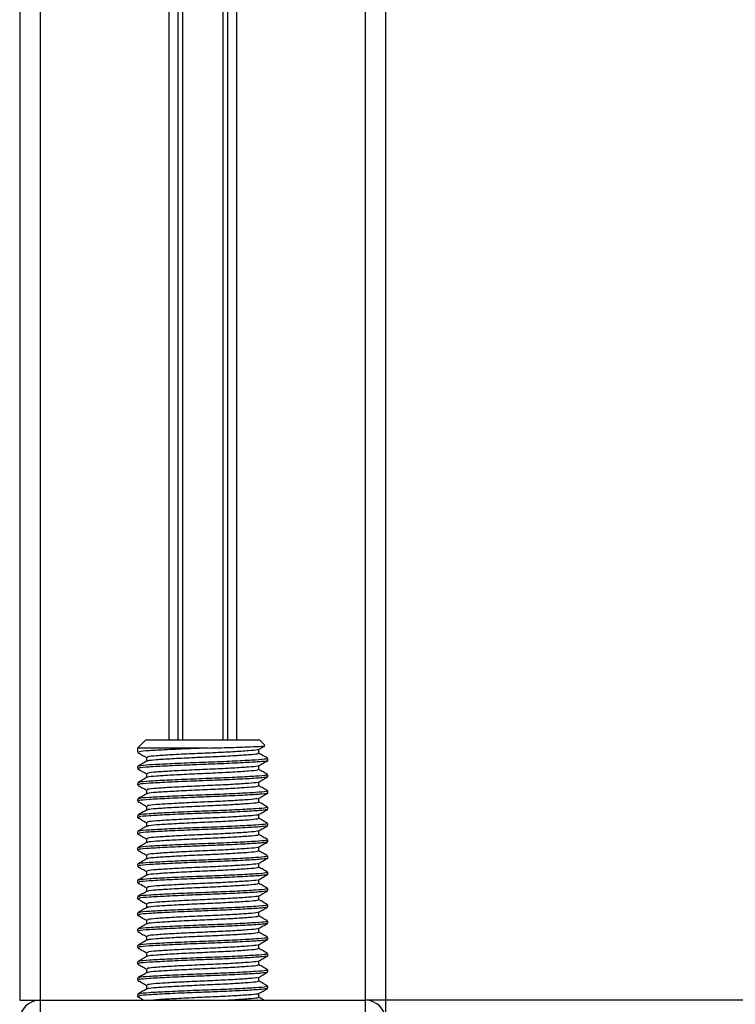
# Model space of a CAD drawing. Header units: millimetres. Extents: x 0 to 420, y 0 to 297.
# Tile 15 of 63: x 101 to 115, y 167 to 186. Entities that reach past the tile are written whole.
import ezdxf

# ---------------------------------------------------------------- set-up
doc = ezdxf.new("R2010")
doc.units = ezdxf.units.MM

msp = doc.modelspace()

# ---------------------------------------------------------------- linework, layer by layer
at = {"color": 7, "linetype": 'Continuous', "lineweight": 25}
for p, q in [((101.0503, 265.6027), (101.0503, 167.4619)), ((101.4337, 265.6027), (101.4337, 167.4619)), ((107.5675, 265.6027), (107.5675, 167.4619)), ((107.9509, 265.6027), (107.9509, 167.4619)), ((103.8642, 250.5902), (103.8642, 172.3689)), ((104.0304, 250.5902), (104.0304, 172.3689)), ((104.1185, 250.5902), (104.1185, 172.3689)), ((104.8827, 250.5902), (104.8827, 172.3689)), ((104.9707, 250.5902), (104.9707, 172.3689)), ((105.137, 250.5902), (105.137, 172.3689)), ((103.4272, 172.3689), (103.2738, 172.2156)), ((103.4272, 172.3689), (105.574, 172.3689)), ((105.6736, 172.2694), (105.574, 172.3689)), ((103.2738, 172.2156), (103.2738, 172.1345)), ((104.607, 172.2156), (103.2738, 172.2156)), ((103.4398, 172.0386), (103.4398, 171.9641)), ((105.5613, 172.1152), (105.5613, 172.19)), ((103.2738, 171.8662), (103.2738, 171.8278)), ((105.5613, 171.8086), (105.5613, 171.8833)), ((105.7273, 171.9811), (105.7273, 172.0196)), ((103.4398, 171.7319), (103.4398, 171.6574)), ((105.7166, 171.6744), (105.7256, 171.6718)), ((105.7273, 171.6744), (105.7273, 171.7129)), ((103.2738, 171.5595), (103.2738, 171.5212)), ((105.5613, 171.5019), (105.5613, 171.5766)), ((103.4398, 171.4252), (103.4398, 171.3507)), ((105.7273, 171.3677), (105.7273, 171.4062)), ((103.2738, 171.2528), (103.2738, 171.2145)), ((103.4398, 171.1185), (103.4398, 171.044)), ((105.5613, 171.1952), (105.5613, 171.2699)), ((103.2738, 170.9461), (103.2738, 170.9078)), ((105.5613, 170.8885), (105.5613, 170.9632)), ((105.7166, 171.0611), (105.7256, 171.0584)), ((105.7273, 171.0611), (105.7273, 171.0995)), ((103.4398, 170.8118), (103.4398, 170.7373)), ((105.7166, 170.7544), (105.7256, 170.7517)), ((105.7273, 170.7544), (105.7273, 170.7928)), ((103.2738, 170.6394), (103.2738, 170.6011)), ((105.5613, 170.5818), (105.5613, 170.6565)), ((103.4398, 170.5051), (103.4398, 170.4306)), ((105.7166, 170.4477), (105.7256, 170.445)), ((105.7273, 170.4477), (105.7273, 170.4862)), ((103.2738, 170.3327), (103.2738, 170.2944)), ((103.4398, 170.1984), (103.4398, 170.124)), ((105.5613, 170.2751), (105.5613, 170.3499)), ((105.7273, 170.141), (105.7273, 170.1795)), ((103.2738, 170.026), (103.2738, 169.9877)), ((105.5613, 169.9684), (105.5613, 170.0432)), ((103.4398, 169.8917), (103.4398, 169.8173)), ((105.7166, 169.8343), (105.7256, 169.8316)), ((105.7273, 169.8343), (105.7273, 169.8728)), ((103.2738, 169.7193), (103.2738, 169.681)), ((105.5613, 169.6617), (105.5613, 169.7365)), ((103.4398, 169.585), (103.4398, 169.5106)), ((105.7166, 169.5276), (105.7256, 169.5249)), ((105.7273, 169.5276), (105.7273, 169.5661)), ((103.2738, 169.4127), (103.2738, 169.3743)), ((103.4398, 169.2784), (103.4398, 169.2039)), ((105.5613, 169.355), (105.5613, 169.4298)), ((105.7273, 169.2209), (105.7273, 169.2594)), ((103.2738, 169.106), (103.2738, 169.0676)), ((105.5613, 169.0483), (105.5613, 169.1231)), ((105.7166, 169.2209), (105.7256, 169.2182)), ((103.4398, 168.9717), (103.4398, 168.8972)), ((105.7166, 168.9142), (105.7256, 168.9115)), ((105.7273, 168.9142), (105.7273, 168.9527)), ((103.2738, 168.7993), (103.2738, 168.7609)), ((105.5613, 168.7417), (105.5613, 168.8164)), ((103.4398, 168.665), (103.4398, 168.5905)), ((105.5613, 168.435), (105.5613, 168.5097)), ((105.7166, 168.6075), (105.7256, 168.6049)), ((105.7273, 168.6075), (105.7273, 168.646)), ((103.2738, 168.4926), (103.2738, 168.4543)), ((103.4398, 168.3583), (103.4398, 168.2838)), ((105.7273, 168.3008), (105.7273, 168.3393)), ((103.2738, 168.1859), (103.2738, 168.1476)), ((105.5613, 168.1283), (105.5613, 168.203)), ((103.4398, 168.0516), (103.4398, 167.9771)), ((105.7166, 167.9942), (105.7256, 167.9915)), ((105.7273, 167.9942), (105.7273, 168.0326)), ((103.2738, 167.8792), (103.2738, 167.8409)), ((105.5613, 167.8216), (105.5613, 167.8963)), ((103.4398, 167.7449), (103.4398, 167.6704)), ((105.5613, 167.5149), (105.5613, 167.5896)), ((105.7166, 167.6875), (105.7256, 167.6848)), ((105.7273, 167.6875), (105.7273, 167.7259)), ((101.0503, 167.4619), (101.4337, 167.4619)), ((101.4337, 167.4619), (107.5675, 167.4619)), ((101.4337, 167.4619), (101.4337, 167.1552)), ((103.2738, 167.5725), (103.2738, 167.5342)), ((107.9509, 167.4619), (107.5675, 167.4619)), ((107.5675, 167.4619), (107.5675, 167.1552)), ((163.0017, 167.4619), (107.9509, 167.4619)), ((107.9509, 167.4619), (107.9509, 167.1245))]:
    msp.add_line(p, q, dxfattribs=at)
for centre, start, end in [((101.4337, 167.0785), 90, 180), ((107.5675, 167.0785), 0, 90)]:
    msp.add_arc(centre, 0.3834, start, end, dxfattribs=at)
for points, knots in [([(104.607, 172.2156), (104.7407, 172.2189), (105.0082, 172.2255), (105.3472, 172.2367), (105.5806, 172.2471), (105.6912, 172.2549), (105.6711, 172.26), (105.6656, 172.2614)], [0, 0, 0, 0, 0.2284813, 0.4569625, 0.6854437, 0.9140772, 1, 1, 1, 1]), ([(105.5561, 172.187), (105.5838, 172.203), (105.6233, 172.2259), (105.6628, 172.2487), (105.6745, 172.2555)], [0, 0, 0, 0, 0.70317228, 1, 1, 1, 1]), ([(103.2785, 172.13), (103.3063, 172.114), (103.3601, 172.0829), (103.4138, 172.0517), (103.4398, 172.0367)], [0, 0, 0, 0, 0.5163558, 1, 1, 1, 1]), ([(104.607, 172.2156), (104.4927, 172.2113), (104.22, 172.201), (103.8137, 172.1825), (103.4782, 172.1646), (103.2884, 172.1491), (103.2937, 172.1386), (103.2957, 172.1345)], [0, 0, 0, 0, 0.1684965, 0.4023825, 0.6300711, 0.8575321, 1, 1, 1, 1]), ([(105.5374, 172.1871), (105.5369, 172.1845), (105.5353, 172.1757), (105.375, 172.1627), (105.0842, 172.1428), (104.699, 172.1238), (104.2886, 172.1069), (103.9069, 172.0867), (103.6165, 172.0688), (103.4523, 172.0532), (103.4569, 172.0427), (103.4587, 172.0386)], [0, 0, 0, 0, 0.0492908, 0.1712997, 0.2981292, 0.4238469, 0.5463291, 0.6737547, 0.7978, 0.9217212, 1, 1, 1, 1]), ([(105.5433, 172.1154), (105.544, 172.1111), (105.5458, 172.1005), (105.3773, 172.086), (105.0836, 172.0662), (104.6991, 172.0472), (104.2887, 172.0302), (103.9064, 172.01), (103.6184, 171.9921), (103.461, 171.9779), (103.4621, 171.9688), (103.4625, 171.9662)], [0, 0, 0, 0, 0.0812126, 0.2026951, 0.3289775, 0.4541529, 0.5761068, 0.7029826, 0.8264929, 0.9498795, 1, 1, 1, 1]), ([(105.7243, 172.0231), (105.6965, 172.0391), (105.6422, 172.0706), (105.5879, 172.1021), (105.5613, 172.1174)], [0, 0, 0, 0, 0.5112595, 1, 1, 1, 1]), ([(103.4435, 171.9662), (103.4157, 171.9501), (103.3602, 171.918), (103.3046, 171.8858), (103.2769, 171.8697)], [0, 0, 0, 0, 0.4998987, 1, 1, 1, 1]), ([(105.7065, 172.0196), (105.7074, 172.0153), (105.7096, 172.0047), (105.5145, 171.9901), (105.1748, 171.9703), (104.7302, 171.9513), (104.2554, 171.9344), (103.814, 171.9142), (103.4782, 171.8963), (103.2884, 171.8807), (103.2937, 171.8702), (103.2957, 171.8662)], [0, 0, 0, 0, 0.0795242, 0.1977381, 0.3206174, 0.4424209, 0.5610929, 0.684549, 0.8047339, 0.9247987, 1, 1, 1, 1]), ([(105.7166, 171.9811), (105.7201, 171.9802), (105.7483, 171.9729), (105.6313, 171.9603), (105.369, 171.9424), (104.995, 171.9238), (104.6121, 171.909), (104.2194, 171.8943), (103.8139, 171.8758), (103.4782, 171.8579), (103.2884, 171.8424), (103.2937, 171.8319), (103.2957, 171.8278)], [0, 0, 0, 0, 0.0167834, 0.13700153, 0.25698079, 0.38043598, 0.47226866, 0.56118953, 0.6846185, 0.80477694, 0.92481522, 1, 1, 1, 1]), ([(105.5374, 171.8804), (105.5369, 171.8779), (105.5353, 171.869), (105.375, 171.856), (105.0842, 171.8361), (104.699, 171.8171), (104.2886, 171.8002), (103.9069, 171.78), (103.6165, 171.7621), (103.4523, 171.7465), (103.4569, 171.736), (103.4587, 171.7319)], [0, 0, 0, 0, 0.0492908, 0.1712997, 0.2981292, 0.4238469, 0.5463291, 0.6737547, 0.7978, 0.9217212, 1, 1, 1, 1]), ([(105.5561, 171.8803), (105.5838, 171.8963), (105.6393, 171.9285), (105.6949, 171.9606), (105.7226, 171.9767)], [0, 0, 0, 0, 0.4999098, 1, 1, 1, 1]), ([(103.2785, 171.8234), (103.3063, 171.8073), (103.3601, 171.7762), (103.4138, 171.745), (103.4398, 171.73)], [0, 0, 0, 0, 0.5163558, 1, 1, 1, 1]), ([(105.7065, 171.7129), (105.7074, 171.7086), (105.7096, 171.698), (105.5145, 171.6834), (105.1748, 171.6636), (104.7302, 171.6446), (104.2554, 171.6277), (103.814, 171.6075), (103.4782, 171.5896), (103.2884, 171.574), (103.2937, 171.5635), (103.2957, 171.5595)], [0, 0, 0, 0, 0.0795242, 0.1977381, 0.3206174, 0.4424209, 0.5610929, 0.684549, 0.8047339, 0.9247987, 1, 1, 1, 1]), ([(105.7153, 171.6701), (105.6919, 171.6645), (105.6428, 171.6529), (105.3633, 171.6358), (104.9961, 171.6171), (104.6119, 171.6024), (104.2195, 171.5877), (103.8138, 171.5691), (103.4782, 171.5512), (103.2884, 171.5357), (103.2937, 171.5252), (103.2957, 171.5212)], [0, 0, 0, 0, 0.11210007, 0.23554127, 0.36255871, 0.45704119, 0.54852784, 0.6755183, 0.79914386, 0.9226458, 1, 1, 1, 1]), ([(105.5433, 171.8087), (105.544, 171.8044), (105.5458, 171.7938), (105.3773, 171.7793), (105.0836, 171.7595), (104.6991, 171.7405), (104.2887, 171.7235), (103.9064, 171.7033), (103.6184, 171.6854), (103.461, 171.6712), (103.4621, 171.6622), (103.4625, 171.6595)], [0, 0, 0, 0, 0.0812126, 0.2026951, 0.3289775, 0.4541529, 0.5761068, 0.7029826, 0.8264929, 0.9498795, 1, 1, 1, 1]), ([(105.5561, 171.5736), (105.5838, 171.5897), (105.6393, 171.6218), (105.6949, 171.6539), (105.7226, 171.67)], [0, 0, 0, 0, 0.4999098, 1, 1, 1, 1]), ([(105.7243, 171.7164), (105.6965, 171.7325), (105.6422, 171.7639), (105.5879, 171.7954), (105.5613, 171.8108)], [0, 0, 0, 0, 0.5112595, 1, 1, 1, 1]), ([(103.4435, 171.6595), (103.4157, 171.6434), (103.3602, 171.6113), (103.3046, 171.5791), (103.2769, 171.563)], [0, 0, 0, 0, 0.4998987, 1, 1, 1, 1]), ([(103.2785, 171.5167), (103.3063, 171.5006), (103.3601, 171.4695), (103.4138, 171.4383), (103.4398, 171.4233)], [0, 0, 0, 0, 0.5163558, 1, 1, 1, 1]), ([(105.5374, 171.5737), (105.5369, 171.5712), (105.5353, 171.5623), (105.375, 171.5493), (105.0842, 171.5295), (104.699, 171.5105), (104.2886, 171.4935), (103.9069, 171.4733), (103.6165, 171.4554), (103.4523, 171.4398), (103.4569, 171.4293), (103.4587, 171.4252)], [0, 0, 0, 0, 0.0492908, 0.1712997, 0.2981292, 0.4238469, 0.5463291, 0.6737547, 0.7978, 0.9217212, 1, 1, 1, 1]), ([(105.5433, 171.502), (105.544, 171.4977), (105.5458, 171.4871), (105.3773, 171.4726), (105.0836, 171.4528), (104.6991, 171.4338), (104.2887, 171.4169), (103.9064, 171.3966), (103.6184, 171.3787), (103.461, 171.3645), (103.4621, 171.3555), (103.4625, 171.3529)], [0, 0, 0, 0, 0.0812126, 0.2026951, 0.3289775, 0.4541529, 0.5761068, 0.7029826, 0.8264929, 0.9498795, 1, 1, 1, 1]), ([(105.7243, 171.4097), (105.6965, 171.4258), (105.6422, 171.4572), (105.5879, 171.4887), (105.5613, 171.5041)], [0, 0, 0, 0, 0.5112595, 1, 1, 1, 1]), ([(103.4435, 171.3528), (103.4157, 171.3367), (103.3602, 171.3046), (103.3046, 171.2724), (103.2769, 171.2563)], [0, 0, 0, 0, 0.4998987, 1, 1, 1, 1]), ([(105.7065, 171.4062), (105.7074, 171.4019), (105.7096, 171.3913), (105.5145, 171.3768), (105.1748, 171.3569), (104.7302, 171.3379), (104.2554, 171.321), (103.814, 171.3008), (103.4782, 171.2829), (103.2884, 171.2673), (103.2937, 171.2568), (103.2957, 171.2528)], [0, 0, 0, 0, 0.0795242, 0.1977381, 0.3206174, 0.4424209, 0.5610929, 0.684549, 0.8047339, 0.9247987, 1, 1, 1, 1]), ([(105.7166, 171.3677), (105.7201, 171.3668), (105.7483, 171.3595), (105.6313, 171.3469), (105.369, 171.3291), (104.995, 171.3104), (104.6121, 171.2957), (104.2194, 171.281), (103.8139, 171.2625), (103.4782, 171.2445), (103.2884, 171.229), (103.2937, 171.2185), (103.2957, 171.2145)], [0, 0, 0, 0, 0.0167834, 0.1370015, 0.2569808, 0.380436, 0.4722687, 0.5611895, 0.6846185, 0.8047769, 0.9248152, 1, 1, 1, 1]), ([(105.5561, 171.2669), (105.5838, 171.283), (105.6393, 171.3151), (105.6949, 171.3472), (105.7226, 171.3633)], [0, 0, 0, 0, 0.4999098, 1, 1, 1, 1]), ([(103.2785, 171.21), (103.3063, 171.1939), (103.3601, 171.1628), (103.4138, 171.1316), (103.4398, 171.1166)], [0, 0, 0, 0, 0.5163558, 1, 1, 1, 1]), ([(105.5374, 171.267), (105.5369, 171.2645), (105.5353, 171.2556), (105.375, 171.2426), (105.0842, 171.2228), (104.699, 171.2038), (104.2886, 171.1868), (103.9069, 171.1666), (103.6165, 171.1487), (103.4523, 171.1331), (103.4569, 171.1226), (103.4587, 171.1185)], [0, 0, 0, 0, 0.04929084, 0.1712997, 0.29812922, 0.42384695, 0.54632913, 0.67375466, 0.7978, 0.92172117, 1, 1, 1, 1]), ([(105.5433, 171.1953), (105.544, 171.191), (105.5458, 171.1804), (105.3773, 171.1659), (105.0836, 171.1461), (104.6991, 171.1271), (104.2887, 171.1102), (103.9064, 171.0899), (103.6184, 171.072), (103.461, 171.0578), (103.4621, 171.0488), (103.4625, 171.0462)], [0, 0, 0, 0, 0.0812126, 0.2026951, 0.3289775, 0.4541529, 0.5761068, 0.7029826, 0.8264929, 0.9498795, 1, 1, 1, 1]), ([(105.7243, 171.103), (105.6965, 171.1191), (105.6422, 171.1505), (105.5879, 171.182), (105.5613, 171.1974)], [0, 0, 0, 0, 0.5112595, 1, 1, 1, 1]), ([(103.4435, 171.0461), (103.4157, 171.0301), (103.3602, 170.9979), (103.3046, 170.9657), (103.2769, 170.9497)], [0, 0, 0, 0, 0.49989867, 1, 1, 1, 1]), ([(105.7065, 171.0995), (105.7074, 171.0953), (105.7096, 171.0846), (105.5145, 171.0701), (105.1748, 171.0503), (104.7302, 171.0312), (104.2554, 171.0143), (103.814, 170.9941), (103.4782, 170.9762), (103.2884, 170.9606), (103.2937, 170.9501), (103.2957, 170.9461)], [0, 0, 0, 0, 0.0795242, 0.1977381, 0.3206174, 0.4424209, 0.5610929, 0.684549, 0.8047339, 0.9247987, 1, 1, 1, 1]), ([(105.7153, 171.0567), (105.6919, 171.0511), (105.6428, 171.0395), (105.3633, 171.0224), (104.9961, 171.0037), (104.6119, 170.989), (104.2195, 170.9743), (103.8138, 170.9558), (103.4782, 170.9379), (103.2884, 170.9223), (103.2937, 170.9118), (103.2957, 170.9078)], [0, 0, 0, 0, 0.1121001, 0.2355413, 0.3625587, 0.4570412, 0.5485278, 0.6755183, 0.7991439, 0.9226458, 1, 1, 1, 1]), ([(105.5374, 170.9603), (105.5369, 170.9578), (105.5353, 170.9489), (105.375, 170.9359), (105.0842, 170.9161), (104.699, 170.8971), (104.2886, 170.8802), (103.9069, 170.8599), (103.6165, 170.842), (103.4523, 170.8264), (103.4569, 170.8159), (103.4587, 170.8118)], [0, 0, 0, 0, 0.0492908, 0.1712997, 0.2981292, 0.4238469, 0.5463291, 0.6737547, 0.7978, 0.9217212, 1, 1, 1, 1]), ([(105.5561, 170.9602), (105.5838, 170.9763), (105.6393, 171.0084), (105.6949, 171.0406), (105.7226, 171.0566)], [0, 0, 0, 0, 0.4999098, 1, 1, 1, 1]), ([(103.4435, 170.7394), (103.4157, 170.7234), (103.3602, 170.6912), (103.3046, 170.659), (103.2769, 170.643)], [0, 0, 0, 0, 0.4998987, 1, 1, 1, 1]), ([(103.2785, 170.9033), (103.3063, 170.8872), (103.3601, 170.8561), (103.4138, 170.825), (103.4398, 170.8099)], [0, 0, 0, 0, 0.51635581, 1, 1, 1, 1]), ([(105.7065, 170.7928), (105.7074, 170.7886), (105.7096, 170.7779), (105.5145, 170.7634), (105.1748, 170.7436), (104.7302, 170.7246), (104.2554, 170.7076), (103.814, 170.6874), (103.4782, 170.6695), (103.2884, 170.6539), (103.2937, 170.6435), (103.2957, 170.6394)], [0, 0, 0, 0, 0.0795242, 0.1977381, 0.3206174, 0.4424209, 0.5610929, 0.684549, 0.8047339, 0.9247987, 1, 1, 1, 1]), ([(105.7153, 170.75), (105.6919, 170.7445), (105.6428, 170.7328), (105.3633, 170.7157), (104.9961, 170.697), (104.6119, 170.6823), (104.2195, 170.6676), (103.8138, 170.6491), (103.4782, 170.6312), (103.2884, 170.6156), (103.2937, 170.6051), (103.2957, 170.6011)], [0, 0, 0, 0, 0.1121001, 0.2355413, 0.3625587, 0.4570412, 0.5485278, 0.6755183, 0.7991439, 0.9226458, 1, 1, 1, 1]), ([(105.5433, 170.8886), (105.544, 170.8844), (105.5458, 170.8737), (105.3773, 170.8592), (105.0836, 170.8394), (104.6991, 170.8204), (104.2887, 170.8035), (103.9064, 170.7832), (103.6184, 170.7653), (103.461, 170.7511), (103.4621, 170.7421), (103.4625, 170.7395)], [0, 0, 0, 0, 0.08121257, 0.20269512, 0.32897753, 0.45415295, 0.57610678, 0.70298262, 0.82649287, 0.94987948, 1, 1, 1, 1]), ([(105.5561, 170.6535), (105.5838, 170.6696), (105.6393, 170.7017), (105.6949, 170.7339), (105.7226, 170.7499)], [0, 0, 0, 0, 0.4999098, 1, 1, 1, 1]), ([(105.7243, 170.7963), (105.6965, 170.8124), (105.6422, 170.8438), (105.5879, 170.8753), (105.5613, 170.8907)], [0, 0, 0, 0, 0.5112595, 1, 1, 1, 1]), ([(103.2785, 170.5966), (103.3063, 170.5805), (103.3601, 170.5494), (103.4138, 170.5183), (103.4398, 170.5032)], [0, 0, 0, 0, 0.5163558, 1, 1, 1, 1]), ([(105.5374, 170.6536), (105.5369, 170.6511), (105.5353, 170.6422), (105.375, 170.6292), (105.0842, 170.6094), (104.699, 170.5904), (104.2886, 170.5735), (103.9069, 170.5532), (103.6165, 170.5353), (103.4523, 170.5197), (103.4569, 170.5092), (103.4587, 170.5051)], [0, 0, 0, 0, 0.0492908, 0.1712997, 0.2981292, 0.4238469, 0.5463291, 0.6737547, 0.7978, 0.9217212, 1, 1, 1, 1]), ([(105.5433, 170.5819), (105.544, 170.5777), (105.5458, 170.5671), (105.3773, 170.5525), (105.0836, 170.5327), (104.6991, 170.5137), (104.2887, 170.4968), (103.9064, 170.4766), (103.6184, 170.4586), (103.461, 170.4444), (103.4621, 170.4354), (103.4625, 170.4328)], [0, 0, 0, 0, 0.0812126, 0.2026951, 0.3289775, 0.4541529, 0.5761068, 0.7029826, 0.8264929, 0.9498795, 1, 1, 1, 1]), ([(105.7243, 170.4896), (105.6965, 170.5057), (105.6422, 170.5371), (105.5879, 170.5686), (105.5613, 170.584)], [0, 0, 0, 0, 0.5112595, 1, 1, 1, 1]), ([(103.4435, 170.4328), (103.4157, 170.4167), (103.3602, 170.3845), (103.3046, 170.3524), (103.2769, 170.3363)], [0, 0, 0, 0, 0.49989867, 1, 1, 1, 1]), ([(105.7065, 170.4862), (105.7074, 170.4819), (105.7096, 170.4712), (105.5145, 170.4567), (105.1748, 170.4369), (104.7302, 170.4179), (104.2554, 170.4009), (103.814, 170.3807), (103.4782, 170.3628), (103.2884, 170.3473), (103.2937, 170.3368), (103.2957, 170.3327)], [0, 0, 0, 0, 0.0795242, 0.1977381, 0.3206174, 0.4424209, 0.5610929, 0.684549, 0.8047339, 0.9247987, 1, 1, 1, 1]), ([(105.7153, 170.4433), (105.6919, 170.4378), (105.6428, 170.4262), (105.3633, 170.409), (104.9961, 170.3903), (104.6119, 170.3756), (104.2195, 170.3609), (103.8138, 170.3424), (103.4782, 170.3245), (103.2884, 170.3089), (103.2937, 170.2984), (103.2957, 170.2944)], [0, 0, 0, 0, 0.11210007, 0.23554127, 0.36255871, 0.45704119, 0.54852784, 0.6755183, 0.79914386, 0.9226458, 1, 1, 1, 1]), ([(105.5561, 170.3468), (105.5838, 170.3629), (105.6393, 170.395), (105.6949, 170.4272), (105.7226, 170.4433)], [0, 0, 0, 0, 0.4999098, 1, 1, 1, 1]), ([(103.2785, 170.2899), (103.3063, 170.2738), (103.3601, 170.2427), (103.4138, 170.2116), (103.4398, 170.1965)], [0, 0, 0, 0, 0.5163558, 1, 1, 1, 1]), ([(105.7065, 170.1795), (105.7074, 170.1752), (105.7096, 170.1646), (105.5145, 170.15), (105.1748, 170.1302), (104.7302, 170.1112), (104.2554, 170.0943), (103.814, 170.074), (103.4782, 170.0561), (103.2884, 170.0406), (103.2937, 170.0301), (103.2957, 170.026)], [0, 0, 0, 0, 0.0795242, 0.1977381, 0.3206174, 0.4424209, 0.5610929, 0.684549, 0.8047339, 0.9247987, 1, 1, 1, 1]), ([(105.5374, 170.347), (105.5369, 170.3444), (105.5353, 170.3355), (105.375, 170.3225), (105.0842, 170.3027), (104.699, 170.2837), (104.2886, 170.2668), (103.9069, 170.2465), (103.6165, 170.2286), (103.4523, 170.213), (103.4569, 170.2025), (103.4587, 170.1984)], [0, 0, 0, 0, 0.04929084, 0.1712997, 0.29812922, 0.42384695, 0.54632913, 0.67375466, 0.7978, 0.92172117, 1, 1, 1, 1]), ([(105.5433, 170.2752), (105.544, 170.271), (105.5458, 170.2604), (105.3773, 170.2458), (105.0836, 170.226), (104.6991, 170.207), (104.2887, 170.1901), (103.9064, 170.1699), (103.6184, 170.152), (103.461, 170.1378), (103.4621, 170.1287), (103.4625, 170.1261)], [0, 0, 0, 0, 0.0812126, 0.2026951, 0.3289775, 0.4541529, 0.5761068, 0.7029826, 0.8264929, 0.9498795, 1, 1, 1, 1]), ([(105.7243, 170.1829), (105.6965, 170.199), (105.6422, 170.2305), (105.5879, 170.2619), (105.5613, 170.2773)], [0, 0, 0, 0, 0.5112595, 1, 1, 1, 1]), ([(103.4435, 170.1261), (103.4157, 170.11), (103.3602, 170.0778), (103.3046, 170.0457), (103.2769, 170.0296)], [0, 0, 0, 0, 0.4998987, 1, 1, 1, 1]), ([(105.7166, 170.141), (105.7201, 170.1401), (105.7483, 170.1328), (105.6313, 170.1201), (105.369, 170.1023), (104.995, 170.0836), (104.6121, 170.0689), (104.2194, 170.0542), (103.8139, 170.0357), (103.4782, 170.0178), (103.2884, 170.0022), (103.2937, 169.9917), (103.2957, 169.9877)], [0, 0, 0, 0, 0.0167834, 0.1370015, 0.2569808, 0.380436, 0.4722687, 0.5611895, 0.6846185, 0.8047769, 0.9248152, 1, 1, 1, 1]), ([(105.5374, 170.0403), (105.5369, 170.0377), (105.5353, 170.0288), (105.375, 170.0159), (105.0842, 169.996), (104.699, 169.977), (104.2886, 169.9601), (103.9069, 169.9398), (103.6165, 169.922), (103.4523, 169.9064), (103.4569, 169.8958), (103.4587, 169.8918)], [0, 0, 0, 0, 0.0492908, 0.1712997, 0.2981292, 0.4238469, 0.5463291, 0.6737547, 0.7978, 0.9217212, 1, 1, 1, 1]), ([(105.5561, 170.0401), (105.5838, 170.0562), (105.6393, 170.0884), (105.6949, 170.1205), (105.7226, 170.1366)], [0, 0, 0, 0, 0.4999098, 1, 1, 1, 1]), ([(103.4435, 169.8194), (103.4157, 169.8033), (103.3602, 169.7711), (103.3046, 169.739), (103.2769, 169.7229)], [0, 0, 0, 0, 0.4998987, 1, 1, 1, 1]), ([(103.2785, 169.9832), (103.3063, 169.9671), (103.3601, 169.936), (103.4138, 169.9049), (103.4398, 169.8898)], [0, 0, 0, 0, 0.5163558, 1, 1, 1, 1]), ([(105.7065, 169.8728), (105.7074, 169.8685), (105.7096, 169.8579), (105.5145, 169.8433), (105.1748, 169.8235), (104.7302, 169.8045), (104.2554, 169.7876), (103.814, 169.7673), (103.4782, 169.7494), (103.2884, 169.7339), (103.2937, 169.7234), (103.2957, 169.7193)], [0, 0, 0, 0, 0.0795242, 0.1977381, 0.3206174, 0.4424209, 0.5610929, 0.684549, 0.8047339, 0.9247987, 1, 1, 1, 1]), ([(105.7153, 169.8299), (105.6919, 169.8244), (105.6428, 169.8128), (105.3633, 169.7956), (104.9961, 169.7769), (104.6119, 169.7622), (104.2195, 169.7475), (103.8138, 169.729), (103.4782, 169.7111), (103.2884, 169.6955), (103.2937, 169.6851), (103.2957, 169.681)], [0, 0, 0, 0, 0.1121001, 0.2355413, 0.3625587, 0.4570412, 0.5485278, 0.6755183, 0.7991439, 0.9226458, 1, 1, 1, 1]), ([(105.5433, 169.9685), (105.544, 169.9643), (105.5458, 169.9537), (105.3773, 169.9391), (105.0836, 169.9193), (104.6991, 169.9003), (104.2887, 169.8834), (103.9064, 169.8632), (103.6184, 169.8453), (103.461, 169.8311), (103.4621, 169.822), (103.4625, 169.8194)], [0, 0, 0, 0, 0.0812126, 0.2026951, 0.3289775, 0.4541529, 0.5761068, 0.7029826, 0.8264929, 0.9498795, 1, 1, 1, 1]), ([(105.5561, 169.7334), (105.5838, 169.7495), (105.6393, 169.7817), (105.6949, 169.8138), (105.7226, 169.8299)], [0, 0, 0, 0, 0.4999098, 1, 1, 1, 1]), ([(105.7243, 169.8762), (105.6965, 169.8923), (105.6422, 169.9238), (105.5879, 169.9552), (105.5613, 169.9706)], [0, 0, 0, 0, 0.5112595, 1, 1, 1, 1]), ([(103.2785, 169.6765), (103.3063, 169.6605), (103.3601, 169.6293), (103.4138, 169.5982), (103.4398, 169.5831)], [0, 0, 0, 0, 0.5163558, 1, 1, 1, 1]), ([(105.5374, 169.7336), (105.5369, 169.731), (105.5353, 169.7221), (105.375, 169.7092), (105.0842, 169.6893), (104.699, 169.6703), (104.2886, 169.6534), (103.9069, 169.6332), (103.6165, 169.6153), (103.4523, 169.5997), (103.4569, 169.5891), (103.4587, 169.5851)], [0, 0, 0, 0, 0.0492908, 0.1712997, 0.2981292, 0.4238469, 0.5463291, 0.6737547, 0.7978, 0.9217212, 1, 1, 1, 1]), ([(105.5433, 169.6618), (105.544, 169.6576), (105.5458, 169.647), (105.3773, 169.6325), (105.0836, 169.6126), (104.6991, 169.5936), (104.2887, 169.5767), (103.9064, 169.5565), (103.6184, 169.5386), (103.461, 169.5244), (103.4621, 169.5153), (103.4625, 169.5127)], [0, 0, 0, 0, 0.0812126, 0.2026951, 0.3289775, 0.4541529, 0.5761068, 0.7029826, 0.8264929, 0.9498795, 1, 1, 1, 1]), ([(105.7243, 169.5695), (105.6965, 169.5856), (105.6422, 169.6171), (105.5879, 169.6485), (105.5613, 169.6639)], [0, 0, 0, 0, 0.51125952, 1, 1, 1, 1]), ([(103.4435, 169.5127), (103.4157, 169.4966), (103.3602, 169.4644), (103.3046, 169.4323), (103.2769, 169.4162)], [0, 0, 0, 0, 0.4998987, 1, 1, 1, 1]), ([(105.7065, 169.5661), (105.7074, 169.5618), (105.7096, 169.5512), (105.5145, 169.5366), (105.1748, 169.5168), (104.7302, 169.4978), (104.2554, 169.4809), (103.814, 169.4606), (103.4782, 169.4427), (103.2884, 169.4272), (103.2937, 169.4167), (103.2957, 169.4127)], [0, 0, 0, 0, 0.0795242, 0.1977381, 0.3206174, 0.4424209, 0.5610929, 0.684549, 0.8047339, 0.9247987, 1, 1, 1, 1]), ([(105.7153, 169.5232), (105.6919, 169.5177), (105.6428, 169.5061), (105.3633, 169.489), (104.9961, 169.4702), (104.6119, 169.4555), (104.2195, 169.4408), (103.8138, 169.4223), (103.4782, 169.4044), (103.2884, 169.3889), (103.2937, 169.3784), (103.2957, 169.3743)], [0, 0, 0, 0, 0.1121001, 0.2355413, 0.3625587, 0.4570412, 0.5485278, 0.6755183, 0.7991439, 0.9226458, 1, 1, 1, 1]), ([(105.5561, 169.4267), (105.5838, 169.4428), (105.6393, 169.475), (105.6949, 169.5071), (105.7226, 169.5232)], [0, 0, 0, 0, 0.4999098, 1, 1, 1, 1]), ([(103.2785, 169.3698), (103.3063, 169.3538), (103.3601, 169.3226), (103.4138, 169.2915), (103.4398, 169.2764)], [0, 0, 0, 0, 0.5163558, 1, 1, 1, 1]), ([(105.7065, 169.2594), (105.7074, 169.2551), (105.7096, 169.2445), (105.5145, 169.2299), (105.1748, 169.2101), (104.7302, 169.1911), (104.2554, 169.1742), (103.814, 169.1539), (103.4782, 169.1361), (103.2884, 169.1205), (103.2937, 169.11), (103.2957, 169.106)], [0, 0, 0, 0, 0.07952416, 0.19773806, 0.32061745, 0.44242089, 0.56109289, 0.68454905, 0.80473395, 0.92479867, 1, 1, 1, 1]), ([(105.5374, 169.4269), (105.5369, 169.4243), (105.5353, 169.4155), (105.375, 169.4025), (105.0842, 169.3826), (104.699, 169.3636), (104.2886, 169.3467), (103.9069, 169.3265), (103.6165, 169.3086), (103.4523, 169.293), (103.4569, 169.2825), (103.4587, 169.2784)], [0, 0, 0, 0, 0.04929084, 0.1712997, 0.29812922, 0.42384695, 0.54632913, 0.67375466, 0.7978, 0.92172117, 1, 1, 1, 1]), ([(105.5433, 169.3552), (105.544, 169.3509), (105.5458, 169.3403), (105.3773, 169.3258), (105.0836, 169.306), (104.6991, 169.2869), (104.2887, 169.27), (103.9064, 169.2498), (103.6184, 169.2319), (103.461, 169.2177), (103.4621, 169.2086), (103.4625, 169.206)], [0, 0, 0, 0, 0.0812126, 0.2026951, 0.3289775, 0.4541529, 0.5761068, 0.7029826, 0.8264929, 0.9498795, 1, 1, 1, 1]), ([(105.7243, 169.2629), (105.6965, 169.2789), (105.6422, 169.3104), (105.5879, 169.3419), (105.5613, 169.3572)], [0, 0, 0, 0, 0.5112595, 1, 1, 1, 1]), ([(103.4435, 169.206), (103.4157, 169.1899), (103.3602, 169.1577), (103.3046, 169.1256), (103.2769, 169.1095)], [0, 0, 0, 0, 0.49989867, 1, 1, 1, 1]), ([(105.7153, 169.2165), (105.6919, 169.211), (105.6428, 169.1994), (105.3633, 169.1823), (104.9961, 169.1636), (104.6119, 169.1488), (104.2195, 169.1341), (103.8138, 169.1156), (103.4782, 169.0977), (103.2884, 169.0822), (103.2937, 169.0717), (103.2957, 169.0676)], [0, 0, 0, 0, 0.11210007, 0.23554127, 0.36255871, 0.45704119, 0.54852784, 0.6755183, 0.79914386, 0.9226458, 1, 1, 1, 1]), ([(105.5374, 169.1202), (105.5369, 169.1176), (105.5353, 169.1088), (105.375, 169.0958), (105.0842, 169.0759), (104.699, 169.0569), (104.2886, 169.04), (103.9069, 169.0198), (103.6165, 169.0019), (103.4523, 168.9863), (103.4569, 168.9758), (103.4587, 168.9717)], [0, 0, 0, 0, 0.0492908, 0.1712997, 0.2981292, 0.4238469, 0.5463291, 0.6737547, 0.7978, 0.9217212, 1, 1, 1, 1]), ([(105.5561, 169.1201), (105.5838, 169.1361), (105.6393, 169.1683), (105.6949, 169.2004), (105.7226, 169.2165)], [0, 0, 0, 0, 0.4999098, 1, 1, 1, 1]), ([(103.4435, 168.8993), (103.4157, 168.8832), (103.3602, 168.8511), (103.3046, 168.8189), (103.2769, 168.8028)], [0, 0, 0, 0, 0.4998987, 1, 1, 1, 1]), ([(103.2785, 169.0631), (103.3063, 169.0471), (103.3601, 169.016), (103.4138, 168.9848), (103.4398, 168.9698)], [0, 0, 0, 0, 0.5163558, 1, 1, 1, 1]), ([(105.7065, 168.9527), (105.7074, 168.9484), (105.7096, 168.9378), (105.5145, 168.9232), (105.1748, 168.9034), (104.7302, 168.8844), (104.2554, 168.8675), (103.814, 168.8473), (103.4782, 168.8294), (103.2884, 168.8138), (103.2937, 168.8033), (103.2957, 168.7993)], [0, 0, 0, 0, 0.0795242, 0.1977381, 0.3206174, 0.4424209, 0.5610929, 0.684549, 0.8047339, 0.9247987, 1, 1, 1, 1]), ([(105.7153, 168.9098), (105.6919, 168.9043), (105.6428, 168.8927), (105.3633, 168.8756), (104.9961, 168.8569), (104.6119, 168.8421), (104.2195, 168.8274), (103.8138, 168.8089), (103.4782, 168.791), (103.2884, 168.7755), (103.2937, 168.765), (103.2957, 168.7609)], [0, 0, 0, 0, 0.11210007, 0.23554127, 0.36255871, 0.45704119, 0.54852784, 0.6755183, 0.79914386, 0.9226458, 1, 1, 1, 1]), ([(105.5433, 169.0485), (105.544, 169.0442), (105.5458, 169.0336), (105.3773, 169.0191), (105.0836, 168.9993), (104.6991, 168.9803), (104.2887, 168.9633), (103.9064, 168.9431), (103.6184, 168.9252), (103.461, 168.911), (103.4621, 168.9019), (103.4625, 168.8993)], [0, 0, 0, 0, 0.0812126, 0.2026951, 0.3289775, 0.4541529, 0.5761068, 0.7029826, 0.8264929, 0.9498795, 1, 1, 1, 1]), ([(105.5561, 168.8134), (105.5838, 168.8294), (105.6393, 168.8616), (105.6949, 168.8937), (105.7226, 168.9098)], [0, 0, 0, 0, 0.4999098, 1, 1, 1, 1]), ([(105.7243, 168.9562), (105.6965, 168.9722), (105.6422, 169.0037), (105.5879, 169.0352), (105.5613, 169.0505)], [0, 0, 0, 0, 0.5112595, 1, 1, 1, 1]), ([(103.2785, 168.7565), (103.3063, 168.7404), (103.3601, 168.7093), (103.4138, 168.6781), (103.4398, 168.6631)], [0, 0, 0, 0, 0.5163558, 1, 1, 1, 1]), ([(105.5374, 168.8135), (105.5369, 168.811), (105.5353, 168.8021), (105.375, 168.7891), (105.0842, 168.7692), (104.699, 168.7502), (104.2886, 168.7333), (103.9069, 168.7131), (103.6165, 168.6952), (103.4523, 168.6796), (103.4569, 168.6691), (103.4587, 168.665)], [0, 0, 0, 0, 0.0492908, 0.1712997, 0.2981292, 0.4238469, 0.5463291, 0.6737547, 0.7978, 0.9217212, 1, 1, 1, 1]), ([(105.5433, 168.7418), (105.544, 168.7375), (105.5458, 168.7269), (105.3773, 168.7124), (105.0836, 168.6926), (104.6991, 168.6736), (104.2887, 168.6566), (103.9064, 168.6364), (103.6184, 168.6185), (103.461, 168.6043), (103.4621, 168.5953), (103.4625, 168.5926)], [0, 0, 0, 0, 0.08121257, 0.20269512, 0.32897753, 0.45415295, 0.57610678, 0.70298262, 0.82649287, 0.94987948, 1, 1, 1, 1]), ([(105.7243, 168.6495), (105.6965, 168.6656), (105.6422, 168.697), (105.5879, 168.7285), (105.5613, 168.7439)], [0, 0, 0, 0, 0.5112595, 1, 1, 1, 1]), ([(103.4435, 168.5926), (103.4157, 168.5765), (103.3602, 168.5444), (103.3046, 168.5122), (103.2769, 168.4961)], [0, 0, 0, 0, 0.4998987, 1, 1, 1, 1]), ([(105.7065, 168.646), (105.7074, 168.6417), (105.7096, 168.6311), (105.5145, 168.6165), (105.1748, 168.5967), (104.7302, 168.5777), (104.2554, 168.5608), (103.814, 168.5406), (103.4782, 168.5227), (103.2884, 168.5071), (103.2937, 168.4966), (103.2957, 168.4926)], [0, 0, 0, 0, 0.0795242, 0.1977381, 0.3206174, 0.4424209, 0.5610929, 0.684549, 0.8047339, 0.9247987, 1, 1, 1, 1]), ([(105.7153, 168.6032), (105.6919, 168.5976), (105.6428, 168.586), (105.3633, 168.5689), (104.9961, 168.5502), (104.6119, 168.5355), (104.2195, 168.5208), (103.8138, 168.5022), (103.4782, 168.4843), (103.2884, 168.4688), (103.2937, 168.4583), (103.2957, 168.4543)], [0, 0, 0, 0, 0.11210007, 0.23554127, 0.36255871, 0.45704119, 0.54852784, 0.6755183, 0.79914386, 0.9226458, 1, 1, 1, 1]), ([(105.5561, 168.5067), (105.5838, 168.5228), (105.6393, 168.5549), (105.6949, 168.587), (105.7226, 168.6031)], [0, 0, 0, 0, 0.4999098, 1, 1, 1, 1]), ([(103.2785, 168.4498), (103.3063, 168.4337), (103.3601, 168.4026), (103.4138, 168.3714), (103.4398, 168.3564)], [0, 0, 0, 0, 0.5163558, 1, 1, 1, 1]), ([(105.7065, 168.3393), (105.7074, 168.335), (105.7096, 168.3244), (105.5145, 168.3099), (105.1748, 168.29), (104.7302, 168.271), (104.2554, 168.2541), (103.814, 168.2339), (103.4782, 168.216), (103.2884, 168.2004), (103.2937, 168.1899), (103.2957, 168.1859)], [0, 0, 0, 0, 0.0795242, 0.1977381, 0.3206174, 0.4424209, 0.5610929, 0.684549, 0.8047339, 0.9247987, 1, 1, 1, 1]), ([(105.5374, 168.5068), (105.5369, 168.5043), (105.5353, 168.4954), (105.375, 168.4824), (105.0842, 168.4626), (104.699, 168.4436), (104.2886, 168.4266), (103.9069, 168.4064), (103.6165, 168.3885), (103.4523, 168.3729), (103.4569, 168.3624), (103.4587, 168.3583)], [0, 0, 0, 0, 0.0492908, 0.1712997, 0.2981292, 0.4238469, 0.5463291, 0.6737547, 0.7978, 0.9217212, 1, 1, 1, 1]), ([(105.5433, 168.4351), (105.544, 168.4308), (105.5458, 168.4202), (105.3773, 168.4057), (105.0836, 168.3859), (104.6991, 168.3669), (104.2887, 168.35), (103.9064, 168.3297), (103.6184, 168.3118), (103.461, 168.2976), (103.4621, 168.2886), (103.4625, 168.286)], [0, 0, 0, 0, 0.0812126, 0.2026951, 0.3289775, 0.4541529, 0.5761068, 0.7029826, 0.8264929, 0.9498795, 1, 1, 1, 1]), ([(105.7243, 168.3428), (105.6965, 168.3589), (105.6422, 168.3903), (105.5879, 168.4218), (105.5613, 168.4372)], [0, 0, 0, 0, 0.5112595, 1, 1, 1, 1]), ([(103.4435, 168.2859), (103.4157, 168.2698), (103.3602, 168.2377), (103.3046, 168.2055), (103.2769, 168.1894)], [0, 0, 0, 0, 0.4998987, 1, 1, 1, 1]), ([(103.2785, 168.1431), (103.3063, 168.127), (103.3601, 168.0959), (103.4138, 168.0647), (103.4398, 168.0497)], [0, 0, 0, 0, 0.5163558, 1, 1, 1, 1]), ([(105.7166, 168.3008), (105.7201, 168.2999), (105.7483, 168.2926), (105.6313, 168.28), (105.369, 168.2622), (104.995, 168.2435), (104.6121, 168.2288), (104.2194, 168.2141), (103.8139, 168.1956), (103.4782, 168.1776), (103.2884, 168.1621), (103.2937, 168.1516), (103.2957, 168.1476)], [0, 0, 0, 0, 0.0167834, 0.1370015, 0.2569808, 0.380436, 0.4722687, 0.5611895, 0.6846185, 0.8047769, 0.9248152, 1, 1, 1, 1]), ([(105.5374, 168.2001), (105.5369, 168.1976), (105.5353, 168.1887), (105.375, 168.1757), (105.0842, 168.1559), (104.699, 168.1369), (104.2886, 168.1199), (103.9069, 168.0997), (103.6165, 168.0818), (103.4523, 168.0662), (103.4569, 168.0557), (103.4587, 168.0516)], [0, 0, 0, 0, 0.0492908, 0.1712997, 0.2981292, 0.4238469, 0.5463291, 0.6737547, 0.7978, 0.9217212, 1, 1, 1, 1]), ([(105.5561, 168.2), (105.5838, 168.2161), (105.6393, 168.2482), (105.6949, 168.2803), (105.7226, 168.2964)], [0, 0, 0, 0, 0.4999098, 1, 1, 1, 1]), ([(103.4435, 167.9792), (103.4157, 167.9632), (103.3602, 167.931), (103.3046, 167.8988), (103.2769, 167.8828)], [0, 0, 0, 0, 0.4998987, 1, 1, 1, 1]), ([(105.7065, 168.0326), (105.7074, 168.0284), (105.7096, 168.0177), (105.5145, 168.0032), (105.1748, 167.9834), (104.7302, 167.9643), (104.2554, 167.9474), (103.814, 167.9272), (103.4782, 167.9093), (103.2884, 167.8937), (103.2937, 167.8832), (103.2957, 167.8792)], [0, 0, 0, 0, 0.0795242, 0.1977381, 0.3206174, 0.4424209, 0.5610929, 0.684549, 0.8047339, 0.9247987, 1, 1, 1, 1]), ([(105.7153, 167.9898), (105.6919, 167.9842), (105.6428, 167.9726), (105.3633, 167.9555), (104.9961, 167.9368), (104.6119, 167.9221), (104.2195, 167.9074), (103.8138, 167.8889), (103.4782, 167.871), (103.2884, 167.8554), (103.2937, 167.8449), (103.2957, 167.8409)], [0, 0, 0, 0, 0.1121001, 0.2355413, 0.3625587, 0.4570412, 0.5485278, 0.6755183, 0.7991439, 0.9226458, 1, 1, 1, 1]), ([(105.5433, 168.1284), (105.544, 168.1241), (105.5458, 168.1135), (105.3773, 168.099), (105.0836, 168.0792), (104.6991, 168.0602), (104.2887, 168.0433), (103.9064, 168.023), (103.6184, 168.0051), (103.461, 167.9909), (103.4621, 167.9819), (103.4625, 167.9793)], [0, 0, 0, 0, 0.0812126, 0.2026951, 0.3289775, 0.4541529, 0.5761068, 0.7029826, 0.8264929, 0.9498795, 1, 1, 1, 1]), ([(105.5561, 167.8933), (105.5838, 167.9094), (105.6393, 167.9415), (105.6949, 167.9737), (105.7226, 167.9897)], [0, 0, 0, 0, 0.4999098, 1, 1, 1, 1]), ([(105.7243, 168.0361), (105.6965, 168.0522), (105.6422, 168.0836), (105.5879, 168.1151), (105.5613, 168.1305)], [0, 0, 0, 0, 0.5112595, 1, 1, 1, 1]), ([(103.2785, 167.8364), (103.3063, 167.8203), (103.3601, 167.7892), (103.4138, 167.7581), (103.4398, 167.743)], [0, 0, 0, 0, 0.5163558, 1, 1, 1, 1]), ([(105.5374, 167.8934), (105.5369, 167.8909), (105.5353, 167.882), (105.375, 167.869), (105.0842, 167.8492), (104.699, 167.8302), (104.2886, 167.8133), (103.9069, 167.793), (103.6165, 167.7751), (103.4523, 167.7595), (103.4569, 167.749), (103.4587, 167.7449)], [0, 0, 0, 0, 0.0492908, 0.1712997, 0.2981292, 0.4238469, 0.5463291, 0.6737547, 0.7978, 0.9217212, 1, 1, 1, 1]), ([(105.5433, 167.8217), (105.544, 167.8175), (105.5458, 167.8068), (105.3773, 167.7923), (105.0836, 167.7725), (104.6991, 167.7535), (104.2887, 167.7366), (103.9064, 167.7163), (103.6184, 167.6984), (103.461, 167.6842), (103.4621, 167.6752), (103.4625, 167.6726)], [0, 0, 0, 0, 0.08121257, 0.20269512, 0.32897753, 0.45415295, 0.57610678, 0.70298262, 0.82649287, 0.94987948, 1, 1, 1, 1]), ([(105.7243, 167.7294), (105.6965, 167.7455), (105.6422, 167.7769), (105.5879, 167.8084), (105.5613, 167.8238)], [0, 0, 0, 0, 0.5112595, 1, 1, 1, 1]), ([(103.4435, 167.6725), (103.4157, 167.6565), (103.3602, 167.6243), (103.3046, 167.5921), (103.2769, 167.5761)], [0, 0, 0, 0, 0.4998987, 1, 1, 1, 1]), ([(105.7065, 167.7259), (105.7074, 167.7217), (105.7096, 167.711), (105.5145, 167.6965), (105.1748, 167.6767), (104.7302, 167.6577), (104.2554, 167.6407), (103.814, 167.6205), (103.4782, 167.6026), (103.2884, 167.587), (103.2937, 167.5766), (103.2957, 167.5725)], [0, 0, 0, 0, 0.0795242, 0.1977381, 0.3206174, 0.4424209, 0.5610929, 0.684549, 0.8047339, 0.9247987, 1, 1, 1, 1]), ([(105.7153, 167.6831), (105.6919, 167.6776), (105.6428, 167.6659), (105.3633, 167.6488), (104.9961, 167.6301), (104.6119, 167.6154), (104.2195, 167.6007), (103.8138, 167.5822), (103.4782, 167.5643), (103.2884, 167.5487), (103.2937, 167.5382), (103.2957, 167.5342)], [0, 0, 0, 0, 0.1121001, 0.2355413, 0.3625587, 0.4570412, 0.5485278, 0.6755183, 0.7991439, 0.9226458, 1, 1, 1, 1]), ([(105.5374, 167.5867), (105.5369, 167.5842), (105.5352, 167.5753), (105.3751, 167.5623), (105.0841, 167.5425), (104.6994, 167.5235), (104.2868, 167.5066), (103.9138, 167.4863), (103.6595, 167.4723), (103.592, 167.4641), (103.5741, 167.4619)], [0, 0, 0, 0, 0.0585081, 0.2033321, 0.3538783, 0.5031048, 0.6484907, 0.7997444, 0.9469857, 1, 1, 1, 1]), ([(105.5561, 167.5866), (105.5838, 167.6027), (105.6393, 167.6348), (105.6949, 167.667), (105.7226, 167.683)], [0, 0, 0, 0, 0.4999098, 1, 1, 1, 1]), ([(103.2785, 167.5297), (103.3063, 167.5136), (103.3454, 167.491), (103.3844, 167.4684), (103.3956, 167.4619)], [0, 0, 0, 0, 0.7112717, 1, 1, 1, 1]), ([(105.5433, 167.515), (105.5441, 167.5108), (105.5463, 167.5001), (105.3738, 167.4857), (105.1701, 167.4709), (105.0147, 167.4632), (104.9878, 167.4619)], [0, 0, 0, 0, 0.22845559, 0.57019291, 0.92543255, 1, 1, 1, 1]), ([(105.6566, 167.4619), (105.6514, 167.4649), (105.6197, 167.4833), (105.5879, 167.5017), (105.5613, 167.5171)], [0, 0, 0, 0, 0.1641848, 1, 1, 1, 1])]:
    msp.add_open_spline(points, degree=3, knots=knots, dxfattribs=at)

doc.saveas('drawing.dxf')
